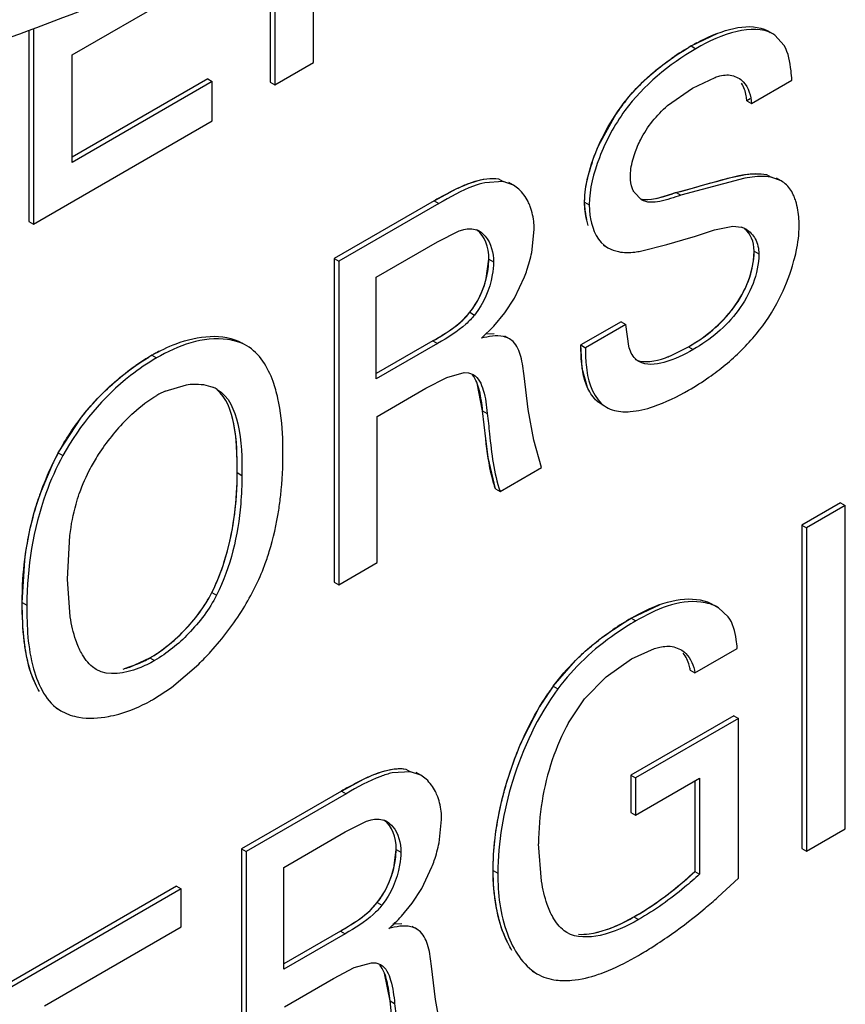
# Model space of a CAD drawing. Header units: inches. Extents: x 0 to 34, y 0 to 22.
# Tile 84 of 139: x 24.1474 to 24.2364, y 15.0914 to 15.1975. Entities that reach past the tile are written whole.
import ezdxf

# ---------------------------------------------------------------- set-up
doc = ezdxf.new("R2010")
doc.units = ezdxf.units.IN
doc.header["$LTSCALE"] = 1.87
doc.header["$MEASUREMENT"] = 0
doc.layers.get('0').update_dxf_attribs({"linetype": 'CONTINUOUS'})

msp = doc.modelspace()

# ---------------------------------------------------------------- linework, layer by layer
at = {"color": 7, "linetype": 'CONTINUOUS'}
for p, q in [((24.1749172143, 15.207662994), (24.1749172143, 15.1904843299)), ((24.1790989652, 15.1928988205), (24.1790989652, 15.208391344)), ((24.174416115, 15.2074259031), (24.174416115, 15.1907736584)), ((24.1530882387, 15.1937155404), (24.1671390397, 15.2018282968)), ((24.1484102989, 15.196392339), (24.1484102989, 15.1757582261)), ((24.1489113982, 15.1965786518), (24.1489113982, 15.1754688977)), ((24.219808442, 15.1946793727), (24.2226582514, 15.1960520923)), ((24.2286059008, 15.1959774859), (24.2281048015, 15.1962668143)), ((24.2287977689, 15.1958573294), (24.2286047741, 15.1959755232)), ((24.22982233, 15.1947242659), (24.2287977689, 15.1958573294)), ((24.1530882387, 15.1821216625), (24.1530882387, 15.1937155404)), ((24.219808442, 15.1946793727), (24.2203095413, 15.1943900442)), ((24.1749172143, 15.1904843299), (24.1790989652, 15.1928988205)), ((24.1676828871, 15.1911270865), (24.1530882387, 15.1827003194)), ((24.1681839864, 15.190837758), (24.1530882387, 15.1821216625)), ((24.1676828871, 15.1911270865), (24.1681839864, 15.190837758)), ((24.1681839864, 15.1865966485), (24.1681839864, 15.190837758)), ((24.174416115, 15.1907736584), (24.1749172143, 15.1904843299)), ((24.219936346, 15.1901205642), (24.222361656, 15.1912994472)), ((24.2243546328, 15.1914696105), (24.2248317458, 15.191265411)), ((24.2262845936, 15.1884709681), (24.2306391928, 15.1909852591)), ((24.2172511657, 15.1882568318), (24.219936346, 15.1901205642)), ((24.2257834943, 15.1887602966), (24.2262845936, 15.1884709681)), ((24.1489113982, 15.1754688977), (24.1681839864, 15.1865966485)), ((24.1995363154, 15.1800700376), (24.1975433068, 15.179947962)), ((24.1990352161, 15.1803593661), (24.1995363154, 15.1800700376)), ((24.2006274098, 15.1796906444), (24.1995363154, 15.1800700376)), ((24.2006251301, 15.1796866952), (24.2001240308, 15.1799760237)), ((24.2255593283, 15.1804299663), (24.2186792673, 15.1785867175)), ((24.2279224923, 15.1808259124), (24.2284235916, 15.180536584)), ((24.2294920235, 15.1801550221), (24.2284235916, 15.180536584)), ((24.22949101, 15.1801532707), (24.2289899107, 15.1804425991)), ((24.1920918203, 15.1780002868), (24.1945247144, 15.1793067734)), ((24.2012191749, 15.1792522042), (24.2006251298, 15.1796866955)), ((24.2144388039, 15.1780920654), (24.2136484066, 15.1789205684)), ((24.2160481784, 15.1782491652), (24.218178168, 15.1788760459)), ((24.218178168, 15.1788760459), (24.2186792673, 15.1785867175)), ((24.1920918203, 15.1780002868), (24.1813015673, 15.1717701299)), ((24.1920918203, 15.1780002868), (24.1925929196, 15.1777109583)), ((24.2083091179, 15.1778509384), (24.2088102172, 15.17756161)), ((24.1925929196, 15.1777109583), (24.1818026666, 15.1714808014)), ((24.1484102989, 15.1757582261), (24.1489113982, 15.1754688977)), ((24.1924681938, 15.1735860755), (24.1947940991, 15.1747542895)), ((24.2026028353, 15.1724269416), (24.2028744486, 15.1749100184)), ((24.220137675, 15.1741580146), (24.2223221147, 15.1748724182)), ((24.2223221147, 15.1748724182), (24.2242655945, 15.1752600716)), ((24.2242655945, 15.1752600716), (24.2252147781, 15.1751433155)), ((24.1858596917, 15.1697704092), (24.1924681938, 15.1735860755)), ((24.217157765, 15.1732955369), (24.2197523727, 15.1740454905)), ((24.2197523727, 15.1740454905), (24.220137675, 15.1741580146)), ((24.2102909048, 15.1732310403), (24.2107920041, 15.1729417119)), ((24.2107919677, 15.1729417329), (24.2113911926, 15.1726701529)), ((24.2113911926, 15.1726701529), (24.2119470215, 15.1725178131)), ((24.2143470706, 15.1725730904), (24.217157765, 15.1732955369)), ((24.2265799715, 15.1725641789), (24.2270810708, 15.1722748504)), ((24.1813015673, 15.1717701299), (24.1813015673, 15.1369193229)), ((24.1813015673, 15.1717701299), (24.1818026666, 15.1714808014)), ((24.1818026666, 15.1714808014), (24.1818026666, 15.1366299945)), ((24.1977124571, 15.1696307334), (24.1979902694, 15.171693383)), ((24.1979902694, 15.171693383), (24.1984913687, 15.1714040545)), ((24.1858596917, 15.1588070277), (24.1858596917, 15.1697704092)), ((24.2007452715, 15.1675015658), (24.2018384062, 15.1698164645)), ((24.1997139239, 15.1659145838), (24.2007452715, 15.1675015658)), ((24.1951593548, 15.1651316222), (24.1959376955, 15.1659791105)), ((24.1959376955, 15.1659791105), (24.1964387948, 15.1656897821)), ((24.1985330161, 15.1644914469), (24.1997139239, 15.1659145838)), ((24.1971871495, 15.1631769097), (24.1985330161, 15.1644914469)), ((24.2122414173, 15.1649724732), (24.2078878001, 15.1624587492)), ((24.2127425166, 15.1646831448), (24.2083888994, 15.1621694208)), ((24.2122414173, 15.1649724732), (24.2127425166, 15.1646831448)), ((24.2130565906, 15.1623393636), (24.2127425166, 15.1646831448)), ((24.1919670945, 15.1629120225), (24.1858596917, 15.1593856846)), ((24.1919670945, 15.1629120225), (24.1924681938, 15.162622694)), ((24.197629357, 15.1636660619), (24.1985720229, 15.1637150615)), ((24.2002164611, 15.1631181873), (24.1997153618, 15.1634075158)), ((24.2006012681, 15.1628226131), (24.2002164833, 15.1631181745)), ((24.1719085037, 15.1623657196), (24.1714074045, 15.1626550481)), ((24.1924681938, 15.162622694), (24.1858596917, 15.1588070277)), ((24.2078878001, 15.1624587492), (24.2083888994, 15.1621694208)), ((24.2080503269, 15.1599091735), (24.2078878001, 15.1624587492)), ((24.2176952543, 15.1613464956), (24.2195118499, 15.1622598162)), ((24.2195118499, 15.1622598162), (24.2200129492, 15.1619704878)), ((24.1616597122, 15.161347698), (24.1621608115, 15.1610583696)), ((24.2086113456, 15.1578650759), (24.2080503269, 15.1599091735)), ((24.1912120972, 15.1577890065), (24.1934480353, 15.1589580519)), ((24.1934480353, 15.1589580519), (24.1953286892, 15.159481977)), ((24.1953286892, 15.159481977), (24.1957826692, 15.1594607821)), ((24.1957826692, 15.1594607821), (24.1963048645, 15.1592815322)), ((24.2022293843, 15.1555236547), (24.2017902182, 15.1591237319)), ((24.1631113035, 15.1574960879), (24.1653966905, 15.1581801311)), ((24.1859461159, 15.1547484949), (24.1912120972, 15.1577890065)), ((24.2028242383, 15.1521897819), (24.2022293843, 15.1555236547)), ((24.2096427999, 15.1564175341), (24.2101438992, 15.1561282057)), ((24.2101438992, 15.1561282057), (24.2106608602, 15.1557599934)), ((24.2101568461, 15.1560442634), (24.2106579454, 15.155754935)), ((24.1859461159, 15.1390223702), (24.1859461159, 15.1547484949)), ((24.1973185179, 15.1553809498), (24.1978196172, 15.1550916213)), ((24.1976479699, 15.1523347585), (24.1973185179, 15.1553809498)), ((24.2036699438, 15.1492558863), (24.2028242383, 15.1521897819)), ((24.1515854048, 15.1508475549), (24.1520865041, 15.1505582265)), ((24.1495849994, 15.1462985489), (24.1510642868, 15.1498496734)), ((24.1992004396, 15.1466752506), (24.2036699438, 15.1492558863)), ((24.1708668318, 15.1487025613), (24.1713679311, 15.1484132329)), ((24.1986993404, 15.146964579), (24.1992004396, 15.1466752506)), ((24.2359019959, 15.1454556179), (24.2317202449, 15.1430411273)), ((24.2364030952, 15.1451662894), (24.2322213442, 15.1427517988)), ((24.2359019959, 15.1454556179), (24.2364030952, 15.1451662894)), ((24.2364030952, 15.1103166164), (24.2364030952, 15.1451662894)), ((24.2317202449, 15.1430411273), (24.2317202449, 15.1081914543)), ((24.2317202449, 15.1430411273), (24.2322213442, 15.1427517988)), ((24.2322213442, 15.1427517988), (24.2322213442, 15.1079021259)), ((24.1525893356, 15.1372384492), (24.1528349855, 15.1419444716)), ((24.1818026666, 15.1366299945), (24.1859461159, 15.1390223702)), ((24.1528709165, 15.1331519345), (24.1525893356, 15.1372384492)), ((24.1813015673, 15.1369193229), (24.1818026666, 15.1366299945)), ((24.1681434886, 15.1357902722), (24.1686445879, 15.1355009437)), ((24.1476963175, 15.1347039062), (24.1481974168, 15.1344145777)), ((24.2133354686, 15.1330133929), (24.2164514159, 15.1345055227)), ((24.2222450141, 15.1344359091), (24.2227461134, 15.1341465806)), ((24.2237938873, 15.133178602), (24.2227461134, 15.1341465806)), ((24.2133354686, 15.1330133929), (24.2138365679, 15.1327240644)), ((24.2133759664, 15.1286365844), (24.215851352, 15.1297592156)), ((24.2179134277, 15.1299406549), (24.2186533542, 15.1296607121)), ((24.2201946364, 15.1271259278), (24.2247505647, 15.1297564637)), ((24.1587353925, 15.127586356), (24.1601610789, 15.1280861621)), ((24.1614544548, 15.1287382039), (24.1619555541, 15.1284488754)), ((24.163784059, 15.1255670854), (24.1667181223, 15.1280800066)), ((24.2049336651, 15.1256924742), (24.2073298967, 15.1284620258)), ((24.2106359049, 15.1266931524), (24.2133759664, 15.1286365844)), ((24.1556742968, 15.1274854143), (24.1552655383, 15.1277760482)), ((24.2196935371, 15.1274152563), (24.2201946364, 15.1271259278)), ((24.2082833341, 15.1243158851), (24.2106359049, 15.1266931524)), ((24.1618308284, 15.1242797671), (24.163784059, 15.1255670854)), ((24.2049336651, 15.1256924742), (24.2054347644, 15.1254031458)), ((24.2065572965, 15.1217546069), (24.2082833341, 15.1243158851)), ((24.1513724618, 15.1233164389), (24.1518735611, 15.1230271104)), ((24.1518735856, 15.1230270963), (24.1528755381, 15.1225811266)), ((24.2016723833, 15.1200445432), (24.2034932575, 15.1235350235)), ((24.2243741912, 15.1224872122), (24.213297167, 15.1160914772)), ((24.2248752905, 15.1221978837), (24.2137982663, 15.1158021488)), ((24.2243741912, 15.1224872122), (24.2248752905, 15.1221978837)), ((24.2248752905, 15.1050111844), (24.2248752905, 15.1221978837)), ((24.1895523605, 15.1164766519), (24.1875588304, 15.1163500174)), ((24.1890512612, 15.1167659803), (24.1895523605, 15.1164766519)), ((24.1906494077, 15.1160946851), (24.1895523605, 15.1164766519)), ((24.1906473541, 15.1160911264), (24.1901462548, 15.1163804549)), ((24.1821078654, 15.1143955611), (24.1845410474, 15.115703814)), ((24.1912432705, 15.1156554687), (24.1906473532, 15.1160911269)), ((24.213297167, 15.1160914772), (24.213297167, 15.112082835)), ((24.213297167, 15.1160914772), (24.2137982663, 15.1158021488)), ((24.2137982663, 15.1158021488), (24.2137982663, 15.1117935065)), ((24.2137982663, 15.1117935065), (24.2206935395, 15.1157747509)), ((24.2201924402, 15.1154854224), (24.2201924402, 15.1057323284)), ((24.2206935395, 15.1157747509), (24.2206935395, 15.1054429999)), ((24.1821078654, 15.1143955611), (24.1713274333, 15.1081710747)), ((24.1826089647, 15.1141062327), (24.1718285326, 15.1078817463)), ((24.1821078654, 15.1143955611), (24.1826089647, 15.1141062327)), ((24.213297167, 15.112082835), (24.2137982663, 15.1117935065)), ((24.1824842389, 15.1099813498), (24.1848088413, 15.1111508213)), ((24.1926243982, 15.1088190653), (24.1928993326, 15.111321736)), ((24.1758855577, 15.106171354), (24.1824842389, 15.1099813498)), ((24.2322213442, 15.1079021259), (24.2364030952, 15.1103166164)), ((24.1713274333, 15.1081710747), (24.1718285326, 15.1078817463)), ((24.1713274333, 15.1081710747), (24.1713274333, 15.0733214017)), ((24.1718285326, 15.1078817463), (24.1718285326, 15.0730320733)), ((24.1877293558, 15.1060390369), (24.1880063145, 15.1080999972)), ((24.1880063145, 15.1080999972), (24.1885074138, 15.1078106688)), ((24.2036618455, 15.1046714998), (24.203343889, 15.108703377)), ((24.2317202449, 15.1081914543), (24.2322213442, 15.1079021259)), ((24.1758855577, 15.0952079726), (24.1758855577, 15.106171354)), ((24.1907613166, 15.103907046), (24.1918578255, 15.1062127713)), ((24.1984498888, 15.1058246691), (24.1989509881, 15.1055353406)), ((24.2201924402, 15.1057323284), (24.2206935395, 15.1054429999)), ((24.2226748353, 15.102961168), (24.2248752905, 15.1050111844)), ((24.1643408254, 15.1041370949), (24.145404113, 15.0932032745)), ((24.1648419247, 15.1038477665), (24.1459052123, 15.092913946)), ((24.1643408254, 15.1041370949), (24.1648419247, 15.1038477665)), ((24.1648419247, 15.0997506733), (24.1648419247, 15.1038477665)), ((24.1897344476, 15.1023188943), (24.1907613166, 15.103907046)), ((24.1851813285, 15.1015302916), (24.1859537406, 15.1023743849)), ((24.1859537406, 15.1023743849), (24.1864548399, 15.1020850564)), ((24.1885565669, 15.1008935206), (24.1897344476, 15.1023188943)), ((24.2136232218, 15.1008314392), (24.2141243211, 15.1005421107)), ((24.1500869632, 15.0912313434), (24.1648419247, 15.0997506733)), ((24.1819831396, 15.0993072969), (24.1758855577, 15.0957866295)), ((24.1819831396, 15.0993072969), (24.1824842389, 15.0990179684)), ((24.1876556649, 15.1000695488), (24.1885983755, 15.1001197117)), ((24.1902392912, 15.0995239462), (24.189738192, 15.0998132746)), ((24.1906266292, 15.0992255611), (24.1902393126, 15.0995239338)), ((24.2064023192, 15.0991396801), (24.206096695, 15.0993407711)), ((24.1824842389, 15.0990179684), (24.1758855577, 15.0952079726)), ((24.1812369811, 15.0942007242), (24.1834726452, 15.095369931)), ((24.1834726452, 15.095369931), (24.1853528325, 15.0958940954)), ((24.1853528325, 15.0958940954), (24.1858048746, 15.0958731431)), ((24.1858048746, 15.0958731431), (24.1863272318, 15.0956941)), ((24.192248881, 15.0919220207), (24.1918062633, 15.0955190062)), ((24.2026699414, 15.0949947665), (24.2031710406, 15.0947054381)), ((24.175962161, 15.0911551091), (24.1812369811, 15.0942007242)), ((24.187334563, 15.091787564), (24.1878356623, 15.0914982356)), ((24.1876696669, 15.088742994), (24.187334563, 15.091787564)), ((24.1928484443, 15.0885921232), (24.192248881, 15.0919220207))]:
    msp.add_line(p, q, dxfattribs=at)
at = {"color": 40, "linetype": 'CONTINUOUS'}
for p, q in [((24.2261532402, 15.1889737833), (24.2257834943, 15.1887602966)), ((24.2098385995, 15.1839889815), (24.2117108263, 15.1873814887)), ((24.20838551, 15.176684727), (24.2083091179, 15.1778509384)), ((24.1979448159, 15.1709014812), (24.1979902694, 15.171693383)), ((24.2079368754, 15.1609644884), (24.2078878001, 15.1624587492)), ((24.2081469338, 15.1593566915), (24.2079368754, 15.1609644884)), ((24.2175710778, 15.1612947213), (24.2176952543, 15.1613464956)), ((24.1973185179, 15.1553809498), (24.1967146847, 15.1583592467)), ((24.1515854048, 15.1508475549), (24.1540886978, 15.1546737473)), ((24.1979074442, 15.1503494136), (24.1976093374, 15.1526813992)), ((24.1986993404, 15.146964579), (24.1979074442, 15.1503494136)), ((24.1476963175, 15.1347039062), (24.1479659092, 15.1392391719)), ((24.2133354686, 15.1330133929), (24.2141878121, 15.1334900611)), ((24.1592855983, 15.1277510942), (24.1614544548, 15.1287382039)), ((24.1492337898, 15.1256805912), (24.1487901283, 15.1266894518)), ((24.1879608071, 15.1073070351), (24.1880063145, 15.1080999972)), ((24.1859537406, 15.1023743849), (24.1865209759, 15.1031718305)), ((24.187334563, 15.091787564), (24.1867364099, 15.0947688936))]:
    msp.add_line(p, q, dxfattribs=at)
for centre, radius, start, end in [((24.2319955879, 15.1735903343), 0.0243572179, 118.3804858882, 120.0231910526), ((24.2362161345, 15.1662605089), 0.0328153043, 120.000081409, 120.6127676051), ((24.2287549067, 15.1759408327), 0.0205277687, 141.4602403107, 146.1289368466), ((24.2280436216, 15.1465312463), 0.0338158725, 106.9621754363, 107.7022323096), ((24.2291172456, 15.1139537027), 0.0739786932, 119.5250390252, 120.0322705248), ((24.2160388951, 15.1777172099), 0.0077227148, 187.6831238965, 190.4594496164), ((24.2154946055, 15.1776164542), 0.0071691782, 190.4572808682, 193.3791680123), ((24.1893301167, 15.1713102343), 0.0084900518, 321.1027322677, 327.6862585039), ((24.1728262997, 15.1420096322), 0.02233055, 120.0038885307, 120.9377235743), ((24.1710196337, 15.145138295), 0.0187177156, 118.6061199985, 120.0037596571), ((24.1708334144, 15.1454800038), 0.0183285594, 117.1897031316, 118.6064872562), ((24.2131276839, 15.1720872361), 0.0116714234, 289.5469806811, 292.3774901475), ((24.1756828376, 15.1376271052), 0.0274857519, 151.2497343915, 155.0223994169), ((24.1768647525, 15.1370643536), 0.0287947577, 155.0004337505, 155.8978036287), ((24.1789520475, 15.1361736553), 0.0310638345, 155.9703521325, 162.5650570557), ((24.1563818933, 15.1364525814), 0.0091731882, 283.7620894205, 288.4539653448), ((24.2263304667, 15.1098781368), 0.0266068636, 144.6263118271, 145.7253659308), ((24.2256103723, 15.1103894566), 0.0257236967, 143.4945226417, 144.6264442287), ((24.2196356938, 15.0494786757), 0.0749835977, 119.5294178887, 120.0317946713), ((24.2073526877, 15.1088580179), 0.0099538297, 282.1292262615, 284.5589529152), ((24.2101609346, 15.1031111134), 0.0113378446, 203.823285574, 205.4239343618)]:
    msp.add_arc(centre, radius, start, end, dxfattribs=at)
at = {"color": 7, "linetype": 'CONTINUOUS'}
for centre, radius, start, end in [((24.2349245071, 15.1684283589), 0.0302920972, 119.9345362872, 124.5242347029), ((24.2265383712, 15.1762468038), 0.0183939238, 161.2431390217, 164.7806575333), ((24.2280402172, 15.1776385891), 0.0029031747, 45.8105379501, 60.0180664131), ((24.1959345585, 15.1729274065), 0.0020623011, 59.9564845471, 69.1052867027), ((24.2244992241, 15.1728285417), 0.0024228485, 59.9986004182, 72.8223232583), ((24.1864249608, 15.1757571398), 0.0165170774, 341.4717174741, 348.3682029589), ((24.2117771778, 15.1766960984), 0.0197774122, 343.2434830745, 344.9137345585), ((24.1856741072, 15.1759880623), 0.0173024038, 339.1029320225, 341.5367796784), ((24.209873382, 15.1772963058), 0.0217734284, 333.0141575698, 343.1754665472), ((24.2106253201, 15.1769007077), 0.0209238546, 320.6774600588, 333.0451487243), ((24.1734923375, 15.1408992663), 0.0236251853, 120.0561148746, 124.9575135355), ((24.212999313, 15.1724209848), 0.0120289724, 289.9070208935, 292.9785135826), ((24.2057062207, 15.1819238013), 0.0279731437, 304.8932970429, 309.4162225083), ((24.2043853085, 15.1838158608), 0.0302806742, 299.9746599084, 304.8953491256), ((24.1667607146, 15.1542891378), 0.0039077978, 60.0541069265, 67.5403191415), ((24.1673079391, 15.1482023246), 0.0101973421, 114.3017441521, 120.034031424), ((24.175250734, 15.1382555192), 0.0229791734, 135.2953722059, 147.3712945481), ((24.1753404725, 15.137807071), 0.0270990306, 151.2351566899, 153.6155307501), ((24.1738650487, 15.1391055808), 0.0213538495, 147.2874600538, 151.9140596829), ((24.1715510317, 15.1403500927), 0.018726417, 151.9401665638, 160.9597058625), ((24.1801278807, 15.1357723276), 0.0323058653, 160.9841299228, 161.6827536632), ((24.2291926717, 15.1055118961), 0.0317456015, 119.9674990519, 124.2069137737), ((24.1551787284, 15.1395778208), 0.012525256, 293.4397386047, 300.0692112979), ((24.227047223, 15.1093689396), 0.027485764, 143.5664200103, 148.9759966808), ((24.152816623, 15.1398909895), 0.0180268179, 298.7554162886, 300.0029228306), ((24.2297086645, 15.1093250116), 0.0262769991, 151.7693677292, 161.3206853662), ((24.2310621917, 15.1088798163), 0.0277018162, 161.3449888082, 170.8124535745), ((24.2320547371, 15.1086968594), 0.0287108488, 170.7682839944, 179.986993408), ((24.1859550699, 15.1093294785), 0.002058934, 59.9556036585, 69.2442324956), ((24.1765205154, 15.1121487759), 0.0164445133, 341.4166833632, 348.3178885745), ((24.1758733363, 15.1123473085), 0.0171212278, 339.0041655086, 341.4771335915), ((24.1824950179, 15.1479747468), 0.0603377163, 310.0073202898, 311.7525945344), ((24.1858504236, 15.1438997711), 0.0550593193, 305.3259175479, 310.0589645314), ((24.1744067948, 15.11400269), 0.0192890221, 311.5950398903, 317.1861891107), ((24.2041536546, 15.1172083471), 0.0189176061, 296.1238676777, 300.0376522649), ((24.1898291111, 15.1383348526), 0.04821846, 302.3861952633, 305.2922526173), ((24.1923505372, 15.1343713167), 0.0435208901, 300.0202794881, 302.3779360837)]:
    msp.add_arc(centre, radius, start, end, dxfattribs=at)
for points, knots in [([(24.1866065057, 15.2137469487), (24.1844713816, 15.2125397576), (24.1801165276, 15.21017834), (24.171098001, 15.2056696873), (24.1592918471, 15.2004428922), (24.1445369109, 15.1947975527), (24.1344262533, 15.1913971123), (24.1292913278, 15.1897605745)], [0, 0, 0, 0, 0.1182302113, 0.2387345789, 0.4859453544, 0.7402154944, 1, 1, 1, 1]), ([(24.2286059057, 15.195977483), (24.2274863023, 15.1966239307), (24.2242633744, 15.1964427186), (24.2216955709, 15.1951903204), (24.2203095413, 15.1943900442)], [0, 0, 0, 0, 0.4468347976, 1, 1, 1, 1]), ([(24.2306391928, 15.1909852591), (24.2306179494, 15.1913294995), (24.2305139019, 15.1925980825), (24.2302790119, 15.193908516), (24.22982233, 15.1947242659)], [0, 0, 0, 0, 0.2694960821, 1, 1, 1, 1]), ([(24.2203095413, 15.1943900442), (24.2173765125, 15.1926965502), (24.2131064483, 15.1891726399), (24.2097815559, 15.1829133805), (24.2088102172, 15.1792915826), (24.2088102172, 15.17756161)], [0, 0, 0, 0, 0.4809229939, 0.7543469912, 1, 1, 1, 1]), ([(24.2126870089, 15.1887162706), (24.2130629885, 15.1891893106), (24.2145739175, 15.1909295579), (24.2163583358, 15.1924214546), (24.2177563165, 15.19338561)], [0, 0, 0, 0, 0.2624382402, 1, 1, 1, 1]), ([(24.222361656, 15.1912994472), (24.2225365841, 15.19135907), (24.223176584, 15.1915502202), (24.2238871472, 15.1916056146), (24.2243546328, 15.1914696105)], [0, 0, 0, 0, 0.2751468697, 1, 1, 1, 1]), ([(24.2248317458, 15.191265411), (24.2250431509, 15.1911433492), (24.2258881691, 15.1904493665), (24.22624321, 15.189301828), (24.2262845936, 15.1884709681)], [0, 0, 0, 0, 0.2268702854, 1, 1, 1, 1]), ([(24.2257834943, 15.1887602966), (24.2257745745, 15.1889393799), (24.225705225, 15.1896011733), (24.2254826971, 15.1902531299), (24.225225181, 15.1906658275)], [0, 0, 0, 0, 0.2693260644, 1, 1, 1, 1]), ([(24.2137163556, 15.1831063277), (24.2138926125, 15.1836202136), (24.2147080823, 15.185556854), (24.2160700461, 15.1872473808), (24.2172511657, 15.1882568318)], [0, 0, 0, 0, 0.2590726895, 1, 1, 1, 1]), ([(24.2132414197, 15.180607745), (24.2132414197, 15.1808028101), (24.2132924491, 15.1816527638), (24.2135038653, 15.1824868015), (24.2137163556, 15.1831063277)], [0, 0, 0, 0, 0.2294832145, 1, 1, 1, 1]), ([(24.2083091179, 15.1778509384), (24.2083091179, 15.1781049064), (24.208357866, 15.1791934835), (24.208571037, 15.180269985), (24.2087895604, 15.1810754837)], [0, 0, 0, 0, 0.2333016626, 1, 1, 1, 1]), ([(24.218178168, 15.1788760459), (24.2198360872, 15.1793432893), (24.2229771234, 15.1802340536), (24.2263499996, 15.1811213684), (24.2279224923, 15.1808259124)], [0, 0, 0, 0, 0.5184338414, 1, 1, 1, 1]), ([(24.1975433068, 15.179947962), (24.1971289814, 15.1798506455), (24.19539459, 15.1792955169), (24.1937962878, 15.178405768), (24.1925929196, 15.1777109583)], [0, 0, 0, 0, 0.2344710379, 1, 1, 1, 1]), ([(24.1945247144, 15.1793067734), (24.1949153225, 15.1794925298), (24.1963263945, 15.1801081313), (24.1979291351, 15.1805407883), (24.1990352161, 15.1803593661)], [0, 0, 0, 0, 0.2784413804, 1, 1, 1, 1]), ([(24.2136484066, 15.1789205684), (24.2135823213, 15.179037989), (24.2133349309, 15.1795666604), (24.2132414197, 15.1801603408), (24.2132414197, 15.180607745)], [0, 0, 0, 0, 0.2314547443, 1, 1, 1, 1]), ([(24.2284235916, 15.180536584), (24.228200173, 15.1805785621), (24.2272440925, 15.1806860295), (24.2262781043, 15.1805666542), (24.2255593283, 15.1804299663)], [0, 0, 0, 0, 0.2370505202, 1, 1, 1, 1]), ([(24.2024457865, 15.1773802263), (24.2023755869, 15.1775662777), (24.2020768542, 15.1782534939), (24.2016280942, 15.1788829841), (24.2012191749, 15.1792522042)], [0, 0, 0, 0, 0.2652108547, 1, 1, 1, 1]), ([(24.2310631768, 15.1779664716), (24.2310087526, 15.1781401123), (24.2307796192, 15.1787749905), (24.2304178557, 15.179375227), (24.2300638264, 15.179720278)], [0, 0, 0, 0, 0.2690529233, 1, 1, 1, 1]), ([(24.2087037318, 15.1753282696), (24.2086371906, 15.1755180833), (24.2083965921, 15.176337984), (24.2083091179, 15.177198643), (24.2083091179, 15.1778509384)], [0, 0, 0, 0, 0.2356820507, 1, 1, 1, 1]), ([(24.2186792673, 15.1785867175), (24.2179269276, 15.1783582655), (24.2166127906, 15.1778530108), (24.2150106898, 15.1777618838), (24.2144388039, 15.1780920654)], [0, 0, 0, 0, 0.543515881, 1, 1, 1, 1]), ([(24.2314258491, 15.1753153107), (24.2314258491, 15.1755502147), (24.2313986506, 15.1764429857), (24.2312602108, 15.1773378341), (24.2310631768, 15.1779664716)], [0, 0, 0, 0, 0.2628454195, 1, 1, 1, 1]), ([(24.2028744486, 15.1749100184), (24.2028744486, 15.1751307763), (24.2028396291, 15.1759682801), (24.2026637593, 15.176802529), (24.2024457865, 15.1773802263)], [0, 0, 0, 0, 0.2633685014, 1, 1, 1, 1]), ([(24.2088102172, 15.17756161), (24.2088102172, 15.1770602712), (24.2089271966, 15.1753810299), (24.2097440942, 15.1735467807), (24.2107919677, 15.1729417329)], [0, 0, 0, 0, 0.292949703, 1, 1, 1, 1]), ([(24.1947940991, 15.1747542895), (24.1949600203, 15.1748127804), (24.1955607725, 15.1749994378), (24.1962430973, 15.1750166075), (24.1966700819, 15.1748540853)], [0, 0, 0, 0, 0.278017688, 1, 1, 1, 1]), ([(24.1969670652, 15.174712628), (24.1972069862, 15.1745741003), (24.1981632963, 15.173733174), (24.1984913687, 15.1723742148), (24.1984913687, 15.1714040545)], [0, 0, 0, 0, 0.2221304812, 1, 1, 1, 1]), ([(24.2257106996, 15.1749267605), (24.2261222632, 15.1746891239), (24.2268680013, 15.1738897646), (24.2270810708, 15.1728305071), (24.2270810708, 15.1722748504)], [0, 0, 0, 0, 0.460998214, 1, 1, 1, 1]), ([(24.2308729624, 15.1715485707), (24.2309609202, 15.1718750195), (24.2312586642, 15.1731099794), (24.2314258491, 15.1743824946), (24.2314258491, 15.1753153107)], [0, 0, 0, 0, 0.2660232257, 1, 1, 1, 1]), ([(24.2119470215, 15.1725178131), (24.21252557, 15.172399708), (24.2133467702, 15.1724135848), (24.214138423, 15.1725353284), (24.2143470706, 15.1725730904)], [0, 0, 0, 0, 0.7357849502, 1, 1, 1, 1]), ([(24.2195118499, 15.1622598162), (24.2213569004, 15.1633251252), (24.2247587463, 15.1661053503), (24.2265799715, 15.1703932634), (24.2265799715, 15.1725641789)], [0, 0, 0, 0, 0.4953038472, 1, 1, 1, 1]), ([(24.1984913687, 15.1714040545), (24.1984913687, 15.1709350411), (24.1982704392, 15.1689008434), (24.1974266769, 15.166914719), (24.1964387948, 15.1656897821)], [0, 0, 0, 0, 0.2296085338, 1, 1, 1, 1]), ([(24.2270810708, 15.1722748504), (24.2270810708, 15.170103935), (24.2252598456, 15.1658160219), (24.2218579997, 15.1630357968), (24.2200129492, 15.1619704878)], [0, 0, 0, 0, 0.5046961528, 1, 1, 1, 1]), ([(24.1919670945, 15.1629120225), (24.192234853, 15.1630666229), (24.1933441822, 15.1637352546), (24.1944422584, 15.1644522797), (24.1951593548, 15.1651316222)], [0, 0, 0, 0, 0.2383893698, 1, 1, 1, 1]), ([(24.1964387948, 15.1656897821), (24.1961594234, 15.1653373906), (24.1949941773, 15.1641132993), (24.1935337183, 15.1632379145), (24.1924681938, 15.162622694)], [0, 0, 0, 0, 0.2676646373, 1, 1, 1, 1]), ([(24.1616597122, 15.161347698), (24.1625031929, 15.1618347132), (24.1654475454, 15.1632706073), (24.169355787, 15.1638395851), (24.1714073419, 15.1626550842)], [0, 0, 0, 0, 0.2913559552, 1, 1, 1, 1]), ([(24.1719084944, 15.162365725), (24.1712783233, 15.162729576), (24.1679523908, 15.1637060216), (24.1644486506, 15.1623793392), (24.1621608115, 15.1610583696)], [0, 0, 0, 0, 0.2159589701, 1, 1, 1, 1]), ([(24.2002164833, 15.1631181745), (24.2000150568, 15.1632344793), (24.1990263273, 15.163577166), (24.1979531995, 15.1633868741), (24.1971871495, 15.1631769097)], [0, 0, 0, 0, 0.2265008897, 1, 1, 1, 1]), ([(24.1752461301, 15.1567107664), (24.1751107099, 15.1573251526), (24.1745418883, 15.1594413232), (24.1732841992, 15.1615714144), (24.1719084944, 15.162365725)], [0, 0, 0, 0, 0.2836894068, 1, 1, 1, 1]), ([(24.2017902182, 15.1591237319), (24.2017176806, 15.1598294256), (24.2015449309, 15.1611158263), (24.201027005, 15.162398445), (24.2006012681, 15.1628226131)], [0, 0, 0, 0, 0.5413760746, 1, 1, 1, 1]), ([(24.2083888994, 15.1621694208), (24.2083888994, 15.16155928), (24.2084456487, 15.1594745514), (24.2090323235, 15.1571524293), (24.2101438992, 15.1561282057)], [0, 0, 0, 0, 0.2875795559, 1, 1, 1, 1]), ([(24.2141593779, 15.1606710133), (24.2140255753, 15.1607482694), (24.2134796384, 15.1611655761), (24.2131998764, 15.1618360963), (24.2130565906, 15.1623393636)], [0, 0, 0, 0, 0.2279594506, 1, 1, 1, 1]), ([(24.2200129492, 15.1619704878), (24.2190165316, 15.1613951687), (24.2172333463, 15.160502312), (24.2149368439, 15.1602221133), (24.2141593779, 15.1606710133)], [0, 0, 0, 0, 0.5617152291, 1, 1, 1, 1]), ([(24.1621608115, 15.1610583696), (24.1611904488, 15.1604980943), (24.1571463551, 15.1577469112), (24.1538952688, 15.153857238), (24.1520865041, 15.1505582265)], [0, 0, 0, 0, 0.2294771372, 1, 1, 1, 1]), ([(24.1542847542, 15.1549230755), (24.1547076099, 15.1554543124), (24.156404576, 15.1574270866), (24.1583792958, 15.1591618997), (24.1599558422, 15.1602619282)], [0, 0, 0, 0, 0.2610103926, 1, 1, 1, 1]), ([(24.1973185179, 15.1553809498), (24.1972415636, 15.1561038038), (24.1970682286, 15.1574237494), (24.19661841, 15.1587637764), (24.196210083, 15.159230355)], [0, 0, 0, 0, 0.5396883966, 1, 1, 1, 1]), ([(24.1963048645, 15.1592815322), (24.1968842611, 15.158946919), (24.1975581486, 15.1573856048), (24.1977301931, 15.1559316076), (24.1978196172, 15.1550916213)], [0, 0, 0, 0, 0.4419828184, 1, 1, 1, 1]), ([(24.1653966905, 15.1581801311), (24.1656516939, 15.1582171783), (24.1666092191, 15.1583060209), (24.167602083, 15.1581704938), (24.1682536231, 15.1579005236)], [0, 0, 0, 0, 0.2675981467, 1, 1, 1, 1]), ([(24.1708668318, 15.1487025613), (24.1708668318, 15.1504439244), (24.1708397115, 15.1535024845), (24.1697470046, 15.1567937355), (24.1686569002, 15.1576609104)], [0, 0, 0, 0, 0.5555797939, 1, 1, 1, 1]), ([(24.1687114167, 15.1576752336), (24.1699614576, 15.1569534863), (24.1714029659, 15.1534774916), (24.1713679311, 15.1502684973), (24.1713679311, 15.1484132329)], [0, 0, 0, 0, 0.4375779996, 1, 1, 1, 1]), ([(24.1589184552, 15.1544202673), (24.1591820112, 15.15468586), (24.1601946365, 15.1556528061), (24.1613149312, 15.1565171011), (24.1622040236, 15.1570304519)], [0, 0, 0, 0, 0.2671060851, 1, 1, 1, 1]), ([(24.1757991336, 15.1509263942), (24.1757991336, 15.1514233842), (24.1757598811, 15.1533609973), (24.1755564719, 15.1553027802), (24.1752461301, 15.1567107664)], [0, 0, 0, 0, 0.2563425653, 1, 1, 1, 1]), ([(24.2124317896, 15.1552724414), (24.2126903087, 15.1552589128), (24.213807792, 15.1552804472), (24.2149064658, 15.1555515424), (24.2157183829, 15.1558220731)], [0, 0, 0, 0, 0.2322407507, 1, 1, 1, 1]), ([(24.1978196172, 15.1550916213), (24.197903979, 15.154361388), (24.1981954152, 15.1515383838), (24.198503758, 15.148666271), (24.1992004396, 15.1466752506)], [0, 0, 0, 0, 0.2584268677, 1, 1, 1, 1]), ([(24.1986993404, 15.146964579), (24.1985560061, 15.1473742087), (24.1980452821, 15.1491311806), (24.1978047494, 15.1509509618), (24.1976479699, 15.1523347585)], [0, 0, 0, 0, 0.2375863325, 1, 1, 1, 1]), ([(24.1520865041, 15.1505582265), (24.1513679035, 15.1492497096), (24.1490993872, 15.1441431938), (24.1481974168, 15.1384920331), (24.1481974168, 15.1344145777)], [0, 0, 0, 0, 0.2680015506, 1, 1, 1, 1]), ([(24.1753423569, 15.1446570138), (24.1754262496, 15.1451965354), (24.1756996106, 15.1472758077), (24.1757991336, 15.1493758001), (24.1757991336, 15.1509263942)], [0, 0, 0, 0, 0.2604241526, 1, 1, 1, 1]), ([(24.1681434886, 15.1357902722), (24.1686797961, 15.1368563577), (24.1702995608, 15.1409913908), (24.1708668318, 15.1454725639), (24.1708668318, 15.1487025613)], [0, 0, 0, 0, 0.269789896, 1, 1, 1, 1]), ([(24.1713679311, 15.1484132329), (24.1713679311, 15.1473904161), (24.1711971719, 15.1429836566), (24.1701700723, 15.1385333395), (24.1686445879, 15.1355009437)], [0, 0, 0, 0, 0.2315478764, 1, 1, 1, 1]), ([(24.1481340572, 15.140434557), (24.148205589, 15.1408876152), (24.148535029, 15.142742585), (24.1490109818, 15.1445723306), (24.1494589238, 15.1459253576)], [0, 0, 0, 0, 0.2434660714, 1, 1, 1, 1]), ([(24.1528349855, 15.1419444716), (24.1529750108, 15.1430836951), (24.1532624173, 15.144608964), (24.1537200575, 15.1460845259), (24.1538491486, 15.1464592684)], [0, 0, 0, 0, 0.7433191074, 1, 1, 1, 1]), ([(24.1738140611, 15.1387112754), (24.1739974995, 15.1392019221), (24.1746586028, 15.1411415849), (24.1751081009, 15.1431504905), (24.1753423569, 15.1446570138)], [0, 0, 0, 0, 0.2557143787, 1, 1, 1, 1]), ([(24.1476963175, 15.1347039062), (24.1476963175, 15.1351630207), (24.1477258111, 15.1370796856), (24.1479067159, 15.1389946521), (24.1481340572, 15.140434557)], [0, 0, 0, 0, 0.2395143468, 1, 1, 1, 1]), ([(24.1614544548, 15.1287382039), (24.1628063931, 15.1295187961), (24.1653642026, 15.1316205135), (24.167364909, 15.1342696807), (24.1681434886, 15.1357902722)], [0, 0, 0, 0, 0.4774855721, 1, 1, 1, 1]), ([(24.1686445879, 15.1355009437), (24.1678660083, 15.1339803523), (24.1658653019, 15.1313311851), (24.1633074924, 15.1292294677), (24.1619555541, 15.1284488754)], [0, 0, 0, 0, 0.5225144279, 1, 1, 1, 1]), ([(24.1481201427, 15.1291996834), (24.1480400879, 15.1296385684), (24.1477714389, 15.1314617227), (24.1476963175, 15.1333083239), (24.1476963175, 15.1347039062)], [0, 0, 0, 0, 0.2422350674, 1, 1, 1, 1]), ([(24.1481974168, 15.1344145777), (24.1481974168, 15.1321174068), (24.1483209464, 15.1280862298), (24.1503117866, 15.1239288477), (24.1518735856, 15.1230270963)], [0, 0, 0, 0, 0.5602030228, 1, 1, 1, 1]), ([(24.2227461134, 15.1341465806), (24.222173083, 15.1344861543), (24.2190879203, 15.1353670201), (24.2159428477, 15.1339402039), (24.2138365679, 15.1327240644)], [0, 0, 0, 0, 0.2149886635, 1, 1, 1, 1]), ([(24.1667181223, 15.1280800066), (24.1671660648, 15.1285182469), (24.1689357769, 15.1303573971), (24.1704946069, 15.1324024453), (24.171509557, 15.1340385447)], [0, 0, 0, 0, 0.2455571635, 1, 1, 1, 1]), ([(24.2247505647, 15.1297564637), (24.2247289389, 15.1300819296), (24.2246083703, 15.1312591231), (24.2242943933, 15.1324736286), (24.2237938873, 15.133178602)], [0, 0, 0, 0, 0.273928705, 1, 1, 1, 1]), ([(24.1537627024, 15.1299020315), (24.1536552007, 15.130144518), (24.1532469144, 15.1311945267), (24.1530026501, 15.132302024), (24.1528709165, 15.1331519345)], [0, 0, 0, 0, 0.235711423, 1, 1, 1, 1]), ([(24.2138365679, 15.1327240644), (24.2130863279, 15.1322908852), (24.2099349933, 15.1303040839), (24.2071281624, 15.1277096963), (24.2054347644, 15.1254031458)], [0, 0, 0, 0, 0.2323969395, 1, 1, 1, 1]), ([(24.2073298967, 15.1284620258), (24.2076481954, 15.1287789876), (24.208908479, 15.1299719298), (24.2102829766, 15.1310424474), (24.2113458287, 15.1317659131)], [0, 0, 0, 0, 0.2589170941, 1, 1, 1, 1]), ([(24.215851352, 15.1297592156), (24.2160313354, 15.1298133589), (24.2167003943, 15.1299874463), (24.2174182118, 15.1300419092), (24.2179134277, 15.1299406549)], [0, 0, 0, 0, 0.2710521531, 1, 1, 1, 1]), ([(24.1495547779, 15.1251166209), (24.1493764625, 15.1253998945), (24.1486946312, 15.1266820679), (24.1483199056, 15.1281045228), (24.1481201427, 15.1291996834)], [0, 0, 0, 0, 0.2311703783, 1, 1, 1, 1]), ([(24.1552655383, 15.1277760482), (24.1547779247, 15.1281916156), (24.1542401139, 15.1289096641), (24.153856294, 15.1296909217), (24.1537627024, 15.1299020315)], [0, 0, 0, 0, 0.7350552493, 1, 1, 1, 1]), ([(24.2186533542, 15.1296607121), (24.2188553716, 15.1295440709), (24.2196599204, 15.1289155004), (24.2200759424, 15.1278922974), (24.2201946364, 15.1271259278)], [0, 0, 0, 0, 0.2312425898, 1, 1, 1, 1]), ([(24.2196935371, 15.1274152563), (24.2196661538, 15.1275920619), (24.2195293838, 15.1282434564), (24.2192411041, 15.1288697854), (24.2189413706, 15.1292537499)], [0, 0, 0, 0, 0.26863245, 1, 1, 1, 1]), ([(24.1619555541, 15.1284488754), (24.1614131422, 15.1281356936), (24.1595255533, 15.1272060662), (24.1569999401, 15.1267212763), (24.1556748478, 15.1274863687)], [0, 0, 0, 0, 0.2904474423, 1, 1, 1, 1]), ([(24.2054347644, 15.1254031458), (24.2032327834, 15.1224282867), (24.2002133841, 15.1159073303), (24.1989509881, 15.108877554), (24.1989509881, 15.1055353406)], [0, 0, 0, 0, 0.5254804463, 1, 1, 1, 1]), ([(24.1569811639, 15.1224256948), (24.1573566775, 15.1224950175), (24.1589209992, 15.1228623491), (24.1604162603, 15.1234986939), (24.161488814, 15.1240872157)], [0, 0, 0, 0, 0.2378785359, 1, 1, 1, 1]), ([(24.1528755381, 15.1225811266), (24.1531818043, 15.1224799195), (24.1545267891, 15.1221563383), (24.1559431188, 15.1222340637), (24.1569811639, 15.1224256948)], [0, 0, 0, 0, 0.2340509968, 1, 1, 1, 1]), ([(24.1993593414, 15.1132190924), (24.1994949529, 15.113791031), (24.2001042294, 15.1161169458), (24.2009274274, 15.1183879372), (24.2016723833, 15.1200445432)], [0, 0, 0, 0, 0.2444877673, 1, 1, 1, 1]), ([(24.1875588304, 15.1163500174), (24.1871443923, 15.1162516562), (24.1854106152, 15.1156924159), (24.1838126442, 15.1148012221), (24.1826089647, 15.1141062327)], [0, 0, 0, 0, 0.2345720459, 1, 1, 1, 1]), ([(24.1845410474, 15.115703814), (24.184931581, 15.1158901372), (24.1863421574, 15.1165081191), (24.1879444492, 15.116945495), (24.1890512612, 15.1167659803)], [0, 0, 0, 0, 0.2784490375, 1, 1, 1, 1]), ([(24.1924717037, 15.1137832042), (24.1924014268, 15.1139692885), (24.1921022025, 15.1146567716), (24.1916525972, 15.1152861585), (24.1912432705, 15.1156554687)], [0, 0, 0, 0, 0.2651394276, 1, 1, 1, 1]), ([(24.1928993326, 15.111321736), (24.1928993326, 15.1115417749), (24.1928646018, 15.1123763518), (24.1926890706, 15.1132076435), (24.1924717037, 15.1137832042)], [0, 0, 0, 0, 0.2634320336, 1, 1, 1, 1]), ([(24.1984498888, 15.1058246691), (24.1984498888, 15.106405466), (24.1985234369, 15.1088920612), (24.1989196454, 15.1113646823), (24.1993593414, 15.1132190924)], [0, 0, 0, 0, 0.233568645, 1, 1, 1, 1]), ([(24.1848088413, 15.1111508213), (24.1849747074, 15.111209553), (24.1855751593, 15.1113971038), (24.1862573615, 15.1114162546), (24.1866847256, 15.1112547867)], [0, 0, 0, 0, 0.2780583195, 1, 1, 1, 1]), ([(24.1869859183, 15.1111117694), (24.1872253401, 15.1109735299), (24.1881796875, 15.110134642), (24.1885074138, 15.1087786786), (24.1885074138, 15.1078106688)], [0, 0, 0, 0, 0.2221540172, 1, 1, 1, 1]), ([(24.1885074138, 15.1078106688), (24.1885074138, 15.1073409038), (24.1882870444, 15.1053022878), (24.1874345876, 15.1033200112), (24.1864548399, 15.1020850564)], [0, 0, 0, 0, 0.2295837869, 1, 1, 1, 1]), ([(24.1990090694, 15.1008644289), (24.1989137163, 15.10125403), (24.1985760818, 15.1028865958), (24.1984498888, 15.1045595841), (24.1984498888, 15.1058246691)], [0, 0, 0, 0, 0.2407295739, 1, 1, 1, 1]), ([(24.2136232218, 15.1008314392), (24.2141868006, 15.1011568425), (24.2165214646, 15.1025847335), (24.2186613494, 15.1043175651), (24.2201924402, 15.1057323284)], [0, 0, 0, 0, 0.2379058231, 1, 1, 1, 1]), ([(24.1989509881, 15.1055353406), (24.1989509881, 15.1033274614), (24.1993801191, 15.0993401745), (24.2016419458, 15.0956168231), (24.2031710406, 15.0947054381)], [0, 0, 0, 0, 0.5536336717, 1, 1, 1, 1]), ([(24.2045665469, 15.1014328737), (24.204457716, 15.10167509), (24.2040466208, 15.102721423), (24.2037993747, 15.1038253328), (24.2036618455, 15.1046714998)], [0, 0, 0, 0, 0.2364976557, 1, 1, 1, 1]), ([(24.2206935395, 15.1054429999), (24.22016791, 15.1049573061), (24.2181195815, 15.1031447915), (24.21587323, 15.1015519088), (24.2141243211, 15.1005421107)], [0, 0, 0, 0, 0.2616550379, 1, 1, 1, 1]), ([(24.1819831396, 15.0993072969), (24.1822513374, 15.0994621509), (24.1833625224, 15.100131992), (24.1844638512, 15.1008487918), (24.1851813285, 15.1015302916)], [0, 0, 0, 0, 0.2383636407, 1, 1, 1, 1]), ([(24.1864548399, 15.1020850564), (24.1861762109, 15.101731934), (24.18501204, 15.1005062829), (24.1835497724, 15.0996331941), (24.1824842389, 15.0990179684)], [0, 0, 0, 0, 0.2677121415, 1, 1, 1, 1]), ([(24.206096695, 15.0993407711), (24.2055967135, 15.0997366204), (24.2050477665, 15.1004469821), (24.2046610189, 15.1012226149), (24.2045665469, 15.1014328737)], [0, 0, 0, 0, 0.7345058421, 1, 1, 1, 1]), ([(24.2004806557, 15.0972207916), (24.2003156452, 15.0974831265), (24.1996744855, 15.0986312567), (24.1992475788, 15.0998899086), (24.1990090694, 15.1008644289)], [0, 0, 0, 0, 0.2360009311, 1, 1, 1, 1]), ([(24.2141243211, 15.1005421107), (24.2128272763, 15.0997932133), (24.2104169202, 15.0986501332), (24.207434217, 15.0985430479), (24.2064019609, 15.0991390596)], [0, 0, 0, 0, 0.5568386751, 1, 1, 1, 1]), ([(24.1902393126, 15.0995239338), (24.1900381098, 15.0996401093), (24.1890497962, 15.0999823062), (24.1879769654, 15.0997900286), (24.1872120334, 15.0995772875)], [0, 0, 0, 0, 0.2263809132, 1, 1, 1, 1]), ([(24.1918062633, 15.0955190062), (24.191735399, 15.0962258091), (24.1915658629, 15.0975139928), (24.191051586, 15.0987998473), (24.1906266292, 15.0992255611)], [0, 0, 0, 0, 0.5414796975, 1, 1, 1, 1]), ([(24.2076459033, 15.098956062), (24.2080240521, 15.0989379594), (24.2097080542, 15.0990411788), (24.2113167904, 15.0996521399), (24.2124833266, 15.1002232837)], [0, 0, 0, 0, 0.2256913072, 1, 1, 1, 1]), ([(24.2098029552, 15.0946425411), (24.2101675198, 15.0947657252), (24.2116602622, 15.095332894), (24.2130758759, 15.0960834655), (24.2141243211, 15.0966888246)], [0, 0, 0, 0, 0.2411909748, 1, 1, 1, 1]), ([(24.187334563, 15.091787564), (24.1872591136, 15.0925110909), (24.1870881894, 15.0938320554), (24.1866410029, 15.0951737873), (24.1862334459, 15.0956413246)], [0, 0, 0, 0, 0.5397767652, 1, 1, 1, 1]), ([(24.1863272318, 15.0956941), (24.186906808, 15.0953593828), (24.1875786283, 15.0937946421), (24.1877479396, 15.0923394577), (24.1878356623, 15.0914982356)], [0, 0, 0, 0, 0.4417527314, 1, 1, 1, 1]), ([(24.2031710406, 15.0947054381), (24.2037963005, 15.0943315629), (24.2047808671, 15.0940377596), (24.205766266, 15.0939766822), (24.206026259, 15.0939729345)], [0, 0, 0, 0, 0.7369640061, 1, 1, 1, 1]), ([(24.206026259, 15.0939729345), (24.2063286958, 15.0939685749), (24.2076118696, 15.0940237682), (24.2088747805, 15.0943289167), (24.2098029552, 15.0946425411)], [0, 0, 0, 0, 0.2358984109, 1, 1, 1, 1]), ([(24.1878356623, 15.0914982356), (24.1879230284, 15.0907686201), (24.1882210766, 15.0879429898), (24.1885219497, 15.0850671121), (24.1892164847, 15.083071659)], [0, 0, 0, 0, 0.2580428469, 1, 1, 1, 1])]:
    msp.add_open_spline(points, degree=3, knots=knots, dxfattribs=at)
at = {"color": 40, "linetype": 'CONTINUOUS'}
for points, knots in [([(24.2204180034, 15.1950200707), (24.2208238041, 15.1952391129), (24.2236359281, 15.196645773), (24.2266596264, 15.1972561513), (24.2282966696, 15.1961466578)], [0, 0, 0, 0, 0.1441777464, 1, 1, 1, 1]), ([(24.218178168, 15.1788760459), (24.2196151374, 15.1792810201), (24.2229043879, 15.1802062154), (24.2263061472, 15.1811296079), (24.2279224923, 15.1808259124)], [0, 0, 0, 0, 0.4334066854, 1, 1, 1, 1]), ([(24.1926602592, 15.1783255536), (24.192944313, 15.178486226), (24.1951245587, 15.1796934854), (24.1974374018, 15.1806214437), (24.1990352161, 15.1803593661)], [0, 0, 0, 0, 0.1303799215, 1, 1, 1, 1]), ([(24.2195118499, 15.1622598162), (24.2215987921, 15.1634647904), (24.2253802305, 15.1666010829), (24.2265799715, 15.1712310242), (24.2265799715, 15.1725641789)], [0, 0, 0, 0, 0.6438148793, 1, 1, 1, 1]), ([(24.1919670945, 15.1629120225), (24.1921856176, 15.163038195), (24.1935216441, 15.1638432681), (24.1949682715, 15.1647563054), (24.1959376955, 15.1659791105)], [0, 0, 0, 0, 0.1624384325, 1, 1, 1, 1]), ([(24.2096427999, 15.1564175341), (24.2092453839, 15.1567837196), (24.2086144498, 15.1576375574), (24.2082632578, 15.158784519), (24.2081469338, 15.1593566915)], [0, 0, 0, 0, 0.5369347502, 1, 1, 1, 1]), ([(24.1681434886, 15.1357902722), (24.1687583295, 15.1370124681), (24.1704445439, 15.1415219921), (24.1708668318, 15.1458496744), (24.1708668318, 15.1487025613)], [0, 0, 0, 0, 0.2820425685, 1, 1, 1, 1]), ([(24.2141878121, 15.1334900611), (24.2145663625, 15.1336935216), (24.2174713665, 15.1351566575), (24.2204666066, 15.1354897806), (24.2222450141, 15.1344359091)], [0, 0, 0, 0, 0.130316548, 1, 1, 1, 1]), ([(24.2049336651, 15.1256924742), (24.2056594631, 15.1266810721), (24.2083146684, 15.1297026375), (24.2112936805, 15.13183449), (24.2133354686, 15.1330133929)], [0, 0, 0, 0, 0.3005960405, 1, 1, 1, 1]), ([(24.1826785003, 15.1147221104), (24.1829636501, 15.1148834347), (24.185142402, 15.1160904), (24.1874544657, 15.1170249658), (24.1890512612, 15.1167659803)], [0, 0, 0, 0, 0.1309740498, 1, 1, 1, 1]), ([(24.1984498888, 15.1058246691), (24.1984498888, 15.106948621), (24.1986418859, 15.110388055), (24.1995442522, 15.1143497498), (24.2004482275, 15.1169576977)], [0, 0, 0, 0, 0.3344976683, 1, 1, 1, 1]), ([(24.2136232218, 15.1008314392), (24.214404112, 15.1012823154), (24.216624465, 15.1026701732), (24.2188152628, 15.1044597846), (24.2201924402, 15.1057323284)], [0, 0, 0, 0, 0.3519446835, 1, 1, 1, 1]), ([(24.1819831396, 15.0993072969), (24.182202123, 15.0994337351), (24.1835379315, 15.1002389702), (24.1849869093, 15.1011490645), (24.1859537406, 15.1023743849)], [0, 0, 0, 0, 0.1627795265, 1, 1, 1, 1])]:
    msp.add_open_spline(points, degree=3, knots=knots, dxfattribs=at)
for points in [[(24.2126985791, 15.1887308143), (24.2147300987, 15.1912820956), (24.2171773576, 15.1931246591), (24.2195054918, 15.1945022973)], [(24.2083091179, 15.1778509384), (24.2083091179, 15.1796735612), (24.2088931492, 15.1818675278), (24.2098385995, 15.1839889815)], [(24.2143311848, 15.1782133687), (24.2152953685, 15.1779288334), (24.2165617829, 15.178364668), (24.2177612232, 15.1787459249)], [(24.1979902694, 15.171693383), (24.1979902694, 15.1730325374), (24.1975080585, 15.1742181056), (24.1967191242, 15.1748312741)], [(24.2265799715, 15.1725641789), (24.2265799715, 15.1736146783), (24.2261802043, 15.1744426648), (24.225578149, 15.1749556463)], [(24.1965053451, 15.1667718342), (24.1973050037, 15.1680370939), (24.1977989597, 15.1695749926), (24.1979448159, 15.1709014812)], [(24.1540886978, 15.1546737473), (24.1562353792, 15.1574373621), (24.1588327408, 15.1596568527), (24.1613460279, 15.1611631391)], [(24.2139245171, 15.160832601), (24.2147504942, 15.1605086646), (24.2158693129, 15.1606764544), (24.217032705, 15.1610884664)], [(24.1708668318, 15.1487025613), (24.1708668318, 15.1505646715), (24.1708053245, 15.1525183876), (24.1704546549, 15.1541796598)], [(24.1479659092, 15.1392391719), (24.1482140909, 15.1412491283), (24.1486504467, 15.1433723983), (24.1493153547, 15.1454810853)], [(24.1614544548, 15.1287382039), (24.1638668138, 15.1301310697), (24.1665925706, 15.1327612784), (24.1681434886, 15.1357902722)], [(24.1487901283, 15.1266894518), (24.1479491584, 15.128932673), (24.1476963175, 15.1318545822), (24.1476963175, 15.1347039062)], [(24.2004482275, 15.1169576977), (24.2014087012, 15.1197286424), (24.2027117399, 15.122467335), (24.2043439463, 15.1248620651)], [(24.1880063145, 15.1080999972), (24.1880063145, 15.1094352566), (24.18752558, 15.1106171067), (24.1867393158, 15.1112293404)], [(24.1865209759, 15.1031718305), (24.1873203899, 15.1044390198), (24.1878147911, 15.1059788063), (24.1879608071, 15.1073070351)], [(24.1997891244, 15.098531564), (24.1988874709, 15.1005729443), (24.1984498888, 15.1031508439), (24.1984498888, 15.1058246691)], [(24.2098548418, 15.0992238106), (24.2110947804, 15.0995453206), (24.2124002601, 15.1001253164), (24.2136232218, 15.1008314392)]]:
    msp.add_open_spline(points, degree=3, dxfattribs=at)
at = {"color": 7, "linetype": 'CONTINUOUS'}
for points in [[(24.2091213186, 15.1821614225), (24.209919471, 15.1845171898), (24.2111393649, 15.186769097), (24.2126870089, 15.1887162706)], [(24.1959376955, 15.1659791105), (24.1967872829, 15.1670325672), (24.1973812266, 15.1683185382), (24.1977124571, 15.1696307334)], [(24.223467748, 15.160313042), (24.224682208, 15.1613123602), (24.2258149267, 15.1624251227), (24.2268118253, 15.1636415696)], [(24.2157183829, 15.1558220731), (24.2170419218, 15.1562630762), (24.2183058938, 15.1568877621), (24.2195140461, 15.1575853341)], [(24.210657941, 15.1557549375), (24.211188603, 15.1554485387), (24.2118198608, 15.1553044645), (24.2124317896, 15.1552724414)], [(24.1515854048, 15.1508475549), (24.1523687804, 15.1522763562), (24.1532699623, 15.1536481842), (24.1542847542, 15.1549230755)], [(24.171509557, 15.1340385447), (24.1724250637, 15.1355143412), (24.1732058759, 15.137084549), (24.1738140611, 15.1387112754)], [(24.1859537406, 15.1023743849), (24.1867973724, 15.1034377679), (24.1873979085, 15.1047227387), (24.1877293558, 15.1060390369)]]:
    msp.add_open_spline(points, degree=3, dxfattribs=at)

doc.saveas('drawing.dxf')
